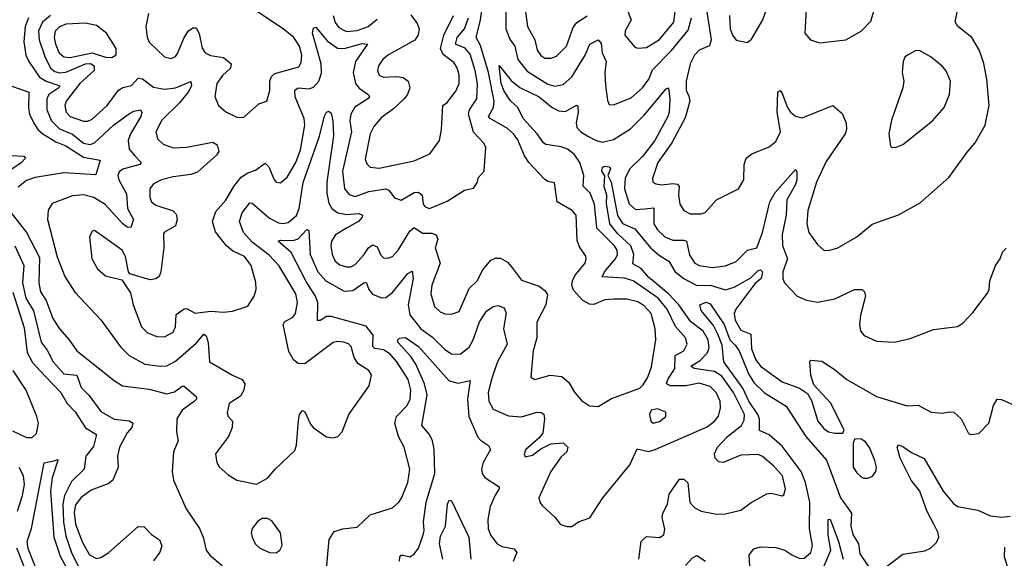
# Model space of a CAD drawing. Extents: x 1678759 to 1859541, y 384609 to 522867.
# Tile 234 of 256: x 1740764 to 1745258, y 484748 to 487206. Entities that reach past the tile are written whole.
import ezdxf

# ---------------------------------------------------------------- set-up
doc = ezdxf.new("R2010")
doc.units = 0

msp = doc.modelspace()

# ---------------------------------------------------------------- linework, layer by layer
at = {"layer": '0CON20XD'}
for points in [[(1742981.9, 487335), (1742983.7, 487165), (1743003.3, 487115), (1743024.2, 487085), (1743038.4, 487025), (1743080.8, 486970.8), (1743175, 486911.6), (1743206.4, 486903.6), (1743245, 486910.3), (1743285, 486945.4), (1743345.2, 487045), (1743365.8, 487094.2), (1743405, 487114.5), (1743418.3, 487098.3), (1743422.5, 487055), (1743441.1, 487015), (1743434.4, 486965), (1743437.8, 486907.8), (1743446.8, 486836.8), (1743455, 486818.8), (1743475, 486817.1), (1743555, 486850.3), (1743606.8, 486895), (1743635.2, 486934.8), (1743652.9, 486977.1), (1743738.7, 487065), (1743815, 487158), (1743830.2, 487215)], [(1743059.2, 487345), (1743081.2, 487175), (1743114.8, 487114.8), (1743126.6, 487066.6)], [(1744003.5, 487225), (1744006.9, 487165), (1744017.3, 487135), (1744035, 487113.5), (1744085, 487102.5), (1744105, 487117.5), (1744155.4, 487205), (1744205, 487343.8)], [(1740804.5, 487215), (1740788.5, 487175), (1740782.6, 487105), (1740792.5, 487045), (1740805.2, 487015), (1740854.2, 486944.2), (1740885.1, 486925.1), (1740947.3, 486905), (1740943.2, 486895), (1740897.4, 486865), (1740887.4, 486845), (1740887.7, 486795), (1740908.5, 486745), (1740945, 486707.9), (1741005, 486684.1), (1741055, 486643), (1741085, 486637.1), (1741105, 486643.8), (1741192.5, 486725), (1741265, 486778.2), (1741285, 486789.4), (1741315.8, 486795), (1741321.8, 486785), (1741316.8, 486765), (1741270.4, 486685), (1741259.8, 486655), (1741263.5, 486615), (1741288.8, 486585), (1741317.8, 486555), (1741313.1, 486545), (1741235, 486523.9), (1741218, 486512), (1741211.3, 486495), (1741215.8, 486475), (1741252, 486412), (1741256.8, 486345), (1741283.8, 486295), (1741271.4, 486258.6), (1741255, 486260), (1741235, 486274.7), (1741153.7, 486363.7), (1741102.2, 486395), (1741055, 486406.5), (1741005, 486402.6), (1740912.1, 486367.9), (1740893.6, 486336.4), (1740890.4, 486295), (1740934.5, 486124.5), (1740969.6, 486035), (1741015, 485962.2), (1741135, 485837.1), (1741223.9, 485713.9), (1741264.3, 485674.3), (1741335, 485634.1), (1741405, 485625.3), (1741435, 485627.5), (1741475, 485648.2), (1741570.1, 485729.9), (1741605, 485772), (1741615, 485764), (1741623.8, 485733.8), (1741630.6, 485645), (1741735, 485583.8), (1741780, 485565), (1741792.1, 485545), (1741786.8, 485515), (1741772.1, 485487.9), (1741720.8, 485455), (1741711.7, 485411.7), (1741716.2, 485395), (1741736, 485375), (1741734.4, 485345), (1741717.3, 485305), (1741657.1, 485225), (1741663.3, 485185), (1741675, 485165.8), (1741715, 485129.2), (1741755.7, 485105.7), (1741845, 485086.2), (1741895.7, 485114.3), (1741930, 485155), (1742019.6, 485240.4), (1742027.5, 485265), (1742037, 485377), (1742041.2, 485405), (1742055, 485422.5), (1742065, 485417.5), (1742090.9, 485360.9), (1742105, 485344.3), (1742165, 485303.5), (1742195, 485298.9), (1742216.2, 485305), (1742235.7, 485325), (1742266.7, 485405), (1742359.2, 485535), (1742370, 485585), (1742358, 485605), (1742307.2, 485637.2), (1742291.3, 485665), (1742276.9, 485715), (1742265, 485726.7), (1742242.5, 485735), (1742215, 485737.7), (1742195, 485732.5), (1742065, 485636.5), (1742035, 485637.3), (1742013.5, 485653.5), (1741992.3, 485692.3), (1741966.2, 485815), (1741972, 485828), (1742010.6, 485849.4), (1742022.9, 485865), (1742031.9, 485915), (1742023.8, 485955), (1741947.3, 486085), (1741902, 486132), (1741825, 486191.3), (1741785.9, 486235), (1741767.4, 486285), (1741780, 486325), (1741815, 486370.6), (1741825, 486369.4), (1741905, 486300.5), (1741945, 486279.3), (1741965, 486275.7), (1741989.7, 486280.3), (1742027.1, 486312.9), (1742040.2, 486345), (1742057.2, 486462.8), (1742130.3, 486669.7), (1742154.7, 486765.3), (1742165, 486783.8), (1742175, 486788.8), (1742185, 486780), (1742193.2, 486745), (1742195.7, 486675.7), (1742166.4, 486465), (1742166.2, 486415), (1742175, 486369.4), (1742188.1, 486345), (1742215.5, 486325.5), (1742255, 486317.5), (1742311.5, 486321.5), (1742328.1, 486315), (1742327.1, 486305), (1742310, 486285), (1742255.5, 486254.5), (1742205, 486224.5), (1742186.8, 486195), (1742184.1, 486175), (1742190.7, 486135), (1742204.6, 486105), (1742225, 486087.5), (1742255, 486078), (1742275, 486078.7), (1742295, 486089.6), (1742335, 486132.8), (1742355.4, 486165), (1742375, 486179.6), (1742395, 486169.5), (1742412.5, 486132.5), (1742425, 486120), (1742445, 486118), (1742465, 486126.1), (1742490.9, 486155), (1742545, 486240.8), (1742565, 486258.2), (1742602.8, 486232.8), (1742645, 486232.8), (1742664.4, 486225), (1742672.3, 486205), (1742660.4, 486165), (1742682.6, 486095), (1742645.9, 485995), (1742640.4, 485955), (1742657.3, 485897.3), (1742682.9, 485872.9), (1742705, 485863.6), (1742735, 485862.5), (1742769.5, 485875), (1742815, 485979.2), (1742851.9, 486015), (1742877.3, 486065), (1742915, 486108.9), (1742935, 486118.5), (1742958, 486118), (1742990.4, 486100.4), (1743009.1, 486079.1), (1743055, 486017.5), (1743135, 485990.6), (1743161.2, 485971.2), (1743172.5, 485952.5), (1743166.2, 485905), (1743124.6, 485825.4), (1743124.1, 485755), (1743107.1, 485695), (1743096.7, 485575), (1743115, 485564.2), (1743185, 485583.8), (1743238.1, 485578.1), (1743271.1, 485551.1), (1743296.8, 485506.8), (1743328.6, 485468.6), (1743365, 485444.3), (1743405, 485441.9), (1743465, 485478.1), (1743595, 485525.6), (1743610.6, 485539.4), (1743631.5, 485575), (1743648.5, 485621.5), (1743667.2, 485745), (1743664.7, 485795), (1743645.8, 485865), (1743615, 485900.8), (1743585, 485918.8), (1743535, 485931.1), (1743475, 485931.3), (1743435, 485927.3), (1743385, 485907.2), (1743365, 485908.7), (1743335, 485924.4), (1743292.3, 485972.3), (1743284.3, 485995), (1743287.1, 486015), (1743299.5, 486040.5), (1743344.4, 486095), (1743350, 486115), (1743347.9, 486127.9), (1743319.2, 486169.2), (1743308, 486198), (1743304.4, 486315), (1743286, 486335), (1743218, 486375), (1743205, 486462.5), (1743175, 486468.6), (1743158.8, 486478.8), (1743088.2, 486555), (1743067.8, 486585), (1743037.7, 486657.7), (1743017.6, 486685), (1742990.2, 486710.2), (1742911.8, 486755), (1742904.1, 486765), (1742926.5, 486805), (1742929.4, 486835), (1742904.1, 486965), (1742867.9, 487087.9), (1742847.5, 487125), (1742867.8, 487205), (1742878.3, 487285)], [(1741352.3, 487235), (1741340.5, 487175), (1741345.9, 487125.9), (1741355, 487104.4), (1741425, 487037.5), (1741455, 487028.9), (1741475, 487038.1), (1741485, 487051.4), (1741514.2, 487125), (1741534.1, 487155), (1741555, 487169.6), (1741569.6, 487169.6), (1741583.7, 487143.7), (1741596.7, 487076.7), (1741611.2, 487055), (1741635, 487042.6), (1741695, 487033.7), (1741729.6, 487005), (1741726.5, 486985), (1741689, 486951), (1741664.2, 486915.8), (1741655.4, 486855.4), (1741671.1, 486815), (1741705.3, 486785.3), (1741755, 486762.1), (1741785, 486759.4), (1741855, 486822.5), (1741892.5, 486835), (1741906.2, 486883.8), (1741905.3, 486925), (1741913.2, 486946.8), (1741929.2, 486960.8), (1742038.2, 486991.8), (1742049.2, 487010.8), (1742051.4, 487045), (1742040.8, 487085), (1742014.7, 487125), (1741966.9, 487165), (1741845.6, 487245)], [(1743535, 487255.6), (1743555.8, 487205), (1743527.7, 487155), (1743525.6, 487135), (1743571.3, 487081.3), (1743585.7, 487075.7), (1743625, 487079.1), (1743685, 487115.4), (1743750.5, 487195), (1743755.7, 487245)], [(1743817.9, 486857.9), (1743822.6, 486835), (1743801.9, 486758.1), (1743740.3, 486645), (1743676.9, 486555), (1743651.8, 486481.8), (1743654.6, 486464.6), (1743667.3, 486457.3), (1743695, 486453.4), (1743745, 486459.5), (1743766, 486455), (1743774.4, 486444.4), (1743771.5, 486405), (1743777.8, 486365), (1743795.8, 486335), (1743825, 486320), (1743875, 486320.9), (1743893.1, 486326.9), (1743944, 486385), (1744045.5, 486434.5), (1744068.9, 486475), (1744071.1, 486545), (1744080, 486575), (1744106.4, 486593.6), (1744185, 486625.7), (1744215, 486650), (1744236.2, 486695), (1744221.2, 486785), (1744225, 486877.5), (1744235, 486883.3), (1744245, 486870), (1744268.7, 486805), (1744282.3, 486785), (1744305, 486765.3), (1744335, 486759.1), (1744475, 486814.3), (1744518.5, 486778.5), (1744536.3, 486736.3), (1744538.2, 486705), (1744532.5, 486685), (1744445, 486559.2), (1744401.2, 486465), (1744360.8, 486335), (1744357.3, 486275), (1744365.4, 486235.4), (1744405, 486180), (1744435, 486154), (1744455, 486152.5), (1744495, 486163.1), (1744584.6, 486215.4), (1744655, 486273.1), (1744775, 486315.8), (1744875, 486370.8), (1745005, 486485.8), (1745088.1, 486601.9), (1745125.7, 486645), (1745171.4, 486725), (1745189.6, 486815), (1745179.2, 486935), (1745165, 487006.7), (1745145.5, 487065), (1745109.5, 487125), (1745045.8, 487175), (1745033.9, 487196.1), (1745048.1, 487261.9)], [(1743895, 487280), (1743920, 487115), (1743913.3, 487086.7), (1743865, 487067.5), (1743844.8, 487045), (1743825, 487004.5), (1743806.6, 486925), (1743806.9, 486885), (1743817.9, 486857.9)], [(1744354.3, 487255), (1744348, 487145), (1744374.4, 487114.4), (1744415, 487101.4), (1744535, 487114.4), (1744605.5, 487154.5), (1744649.7, 487200.3), (1744668.6, 487265)], [(1740905, 487224.8), (1740868.4, 487195), (1740850.3, 487155), (1740852.1, 487115), (1740878.4, 487038.4), (1740905.1, 486985.1), (1740925, 486969.6), (1740945, 486963.2), (1740975, 486966.3), (1741065, 487004.9), (1741086.9, 487006.9), (1741103.4, 486995), (1741104.3, 486975), (1741039, 486915), (1740976, 486835), (1740969.6, 486815), (1740975.4, 486785), (1740993.8, 486765), (1741055, 486743.5), (1741075, 486743.9), (1741095, 486753.1), (1741163.9, 486815), (1741215, 486885.4), (1741235, 486897.3), (1741275, 486905.4), (1741305, 486939.1), (1741325, 486936.5), (1741375, 486898.4), (1741425, 486888.6), (1741475, 486895.7), (1741545, 486924.2), (1741548.7, 486905), (1741532.6, 486875), (1741493.8, 486826.2), (1741412.5, 486747.5), (1741385.9, 486695), (1741392.6, 486662.6), (1741418.9, 486638.9), (1741465, 486620.8), (1741524.8, 486625.2), (1741645, 486647.5), (1741665.7, 486635), (1741672.5, 486605), (1741662.6, 486587.4), (1741575, 486511.2), (1741545, 486500.4), (1741465, 486489.3), (1741411.2, 486475), (1741375, 486457.5), (1741358.5, 486435), (1741357.5, 486395), (1741365, 486374.4), (1741385, 486359.2), (1741464.8, 486334.8), (1741478.5, 486318.5), (1741482.9, 486295), (1741475.6, 486265), (1741425, 486237.1), (1741421.1, 486228.9), (1741421.8, 486165), (1741408.6, 486055), (1741400, 486035), (1741385, 486024.2), (1741359.5, 486019.5), (1741266.4, 486046.4), (1741260, 486055), (1741247.5, 486125), (1741231.8, 486155), (1741105, 486244), (1741095, 486241.2), (1741083.1, 486215), (1741092.9, 486115), (1741119.6, 486069.6), (1741155, 486037.8), (1741229.5, 486019.5), (1741269.7, 485959.7), (1741281.5, 485905), (1741320.5, 485805), (1741347.1, 485777.1), (1741390.5, 485760.5), (1741425, 485759.6), (1741465, 485780), (1741474.6, 485805), (1741478.3, 485861.7), (1741515, 485887.5), (1741525, 485888.6), (1741565, 485867.3), (1741636.4, 485876.4), (1741695, 485871.8), (1741735, 485876.9), (1741805, 485899.4), (1741834.5, 485945), (1741843.1, 485975), (1741842.6, 486007.4), (1741821.1, 486085), (1741790, 486125), (1741735, 486152.2), (1741708.5, 486175), (1741657.5, 486237.5), (1741644.4, 486285), (1741659.3, 486330.7), (1741705, 486383.3), (1741740.7, 486445), (1741775, 486488), (1741805, 486507.5), (1741839.8, 486520.2), (1741885, 486551.8), (1741901.4, 486535), (1741925.6, 486475), (1741935, 486464.4), (1741955, 486462.5), (1741985, 486487.5), (1742024.8, 486555), (1742045, 486612.5), (1742066.2, 486725), (1742062.1, 486755), (1742021.2, 486855), (1742019.2, 486885), (1742035, 486894.7), (1742085, 486891.5), (1742105, 486898.8), (1742129.6, 486925), (1742141.8, 486961.8), (1742139.5, 487005), (1742100.8, 487145), (1742105, 487167.5), (1742115, 487172), (1742169, 487109), (1742215, 487075.7), (1742245.5, 487074.5), (1742327.2, 487097.2), (1742351.2, 487095), (1742296.2, 487015), (1742286, 486965), (1742296.2, 486915), (1742313.2, 486893.2), (1742354.5, 486865), (1742360, 486855), (1742353.6, 486845), (1742293.4, 486806.6), (1742274.8, 486775), (1742271.5, 486745), (1742278.1, 486695), (1742236.8, 486515), (1742247.2, 486435), (1742268.3, 486408.2), (1742295, 486399.7), (1742357.5, 486422.5), (1742435, 486434.7), (1742448.7, 486428.7), (1742475, 486393.5), (1742505, 486382.9), (1742565, 486417.4), (1742585, 486418.8), (1742600.4, 486405), (1742605, 486364.3), (1742615, 486352.5), (1742635, 486344.4), (1742715, 486378.6), (1742795, 486428.1), (1742835, 486438), (1742854.2, 486465), (1742856, 486485), (1742884.2, 486515), (1742891.4, 486625), (1742880.8, 486645), (1742835, 486692.9), (1742813, 486775), (1742817.5, 486795), (1742850.8, 486845), (1742853.9, 486913.9), (1742843.8, 486975), (1742819.5, 487049.5), (1742796.8, 487076.8), (1742753.6, 487095), (1742761.1, 487125), (1742794.8, 487165), (1742813, 487215)], [(1742195.2, 487225), (1742204.1, 487194.1), (1742220.8, 487170.8), (1742255, 487152.2), (1742305, 487156.6), (1742354.4, 487175.6), (1742395, 487208)], [(1742549.1, 487229.1), (1742578.7, 487188.7), (1742587.6, 487165), (1742582.9, 487137.1), (1742567.3, 487112.7), (1742444.4, 487045), (1742421.2, 487025), (1742401.5, 486995), (1742397.3, 486975), (1742405, 486953.1), (1742425, 486943.8), (1742485, 486947.7), (1742515, 486942.1), (1742537.3, 486925), (1742544.5, 486895), (1742534.5, 486865), (1742519.5, 486845), (1742470.3, 486799.7), (1742415, 486760), (1742380.6, 486719.4), (1742364.3, 486685.7), (1742340.5, 486570.5), (1742348.5, 486548.5), (1742364, 486534), (1742405, 486528.2), (1742565, 486561.8), (1742636.5, 486593.5), (1742679.6, 486655), (1742689.1, 486705), (1742696, 486815), (1742715, 486828.6), (1742755, 486880), (1742770.3, 486915), (1742770.2, 486955), (1742759.8, 486989.8), (1742745, 487010.8), (1742697.1, 487047.1), (1742684.3, 487075), (1742700.5, 487135), (1742744.8, 487225.2)], [(1743126.6, 487066.6), (1743142.2, 487042.2), (1743161.3, 487031.3), (1743189.9, 487030.1), (1743215, 487040.4), (1743259.7, 487085), (1743289.9, 487170.1), (1743306.4, 487193.6), (1743355, 487224.1)], [(1741185, 487033.8), (1741203.6, 487046.4), (1741204.4, 487075), (1741160.6, 487145), (1741115, 487179.7), (1741065, 487191), (1740975, 487185.2), (1740946, 487174), (1740926.5, 487153.5), (1740921.5, 487125), (1740927.2, 487095), (1740944.3, 487054.3), (1740965, 487036.1), (1740995, 487034.1), (1741095, 487055.2), (1741155, 487035.3), (1741185, 487033.8)], [(1744745, 486623.3), (1744765, 486624), (1744795, 486636), (1744930, 486745), (1744983.3, 486805), (1745008.5, 486865), (1745013.3, 486925), (1744992.6, 486972.6), (1744975, 486994), (1744923.8, 487035), (1744875, 487064), (1744855, 487066), (1744816.7, 487045), (1744804, 487035), (1744796, 487015), (1744792.9, 486965), (1744800, 486925), (1744795.6, 486895), (1744742.8, 486747.2), (1744731.4, 486685), (1744739.3, 486629.3), (1744745, 486623.3)], [(1742149.5, 484535), (1742176.2, 484835), (1742199.3, 484870.7), (1742237, 484883), (1742305, 484890), (1742363.8, 484946.2), (1742465, 484979.5), (1742495, 485004.5), (1742506.7, 485023.3), (1742535.3, 485095), (1742544.5, 485155), (1742519.2, 485255), (1742492.7, 485305), (1742476.2, 485365), (1742483.8, 485395), (1742532.5, 485445), (1742546.4, 485475), (1742550, 485515), (1742536.5, 485565), (1742485.2, 485645), (1742455, 485679.5), (1742425, 485700), (1742385.6, 485705.6), (1742375.3, 485715), (1742376.7, 485766.7), (1742345, 485807.9), (1742185, 485852.5), (1742165, 485851.2), (1742135, 485833.6), (1742123.1, 485833.1), (1742124.3, 485915), (1742114.4, 485945), (1742072.1, 486012.1), (1742003.5, 486143.5), (1741943.1, 486195), (1741955, 486200), (1742011.7, 486198.3), (1742035, 486206.6), (1742075, 486248.9), (1742084.5, 486244.5), (1742089.6, 486135), (1742125, 486055.4), (1742161.9, 486015), (1742245, 485967.7), (1742285, 485970), (1742335, 486006.2), (1742345, 486007.8), (1742358.2, 485975), (1742375, 485953.4), (1742415, 485937.7), (1742435, 485938.8), (1742465, 485961.6), (1742535, 486047.8), (1742555, 486058.8), (1742560.6, 486025), (1742537.2, 485905), (1742545, 485860), (1742595, 485795.3), (1742648.3, 485758.3), (1742705, 485701.5), (1742735, 485681.8), (1742775, 485679.6), (1742815, 485712.5), (1742833.3, 485745), (1742862.8, 485827.2), (1742895, 485876.5), (1742925, 485896.9), (1742947.7, 485902.3), (1742975, 485890.8), (1742985, 485867.5), (1742972.3, 485795), (1742988.5, 485725), (1742945, 485645.6), (1742920.5, 485575), (1742901.9, 485505), (1742905.4, 485465), (1742925, 485429.1), (1742995, 485399.2), (1743055, 485394.2), (1743125, 485415.8), (1743144.1, 485414.1), (1743155.9, 485405.9), (1743159.3, 485385), (1743151.2, 485318.8), (1743133.8, 485296.2), (1743074.3, 485245), (1743066.2, 485225), (1743072, 485212), (1743105, 485219.4), (1743142.1, 485247.9), (1743188.7, 485271.3), (1743245, 485275.5), (1743266.7, 485255), (1743261.5, 485235), (1743235, 485210.8), (1743188.2, 485145), (1743134.4, 485025), (1743138, 485005), (1743148.8, 484988.8), (1743206.6, 484936.6), (1743233.2, 484903.2), (1743262.9, 484892.9), (1743285, 484894.3), (1743315, 484914.3), (1743366.4, 484933.6), (1743425.6, 485025), (1743548.9, 485175), (1743582.5, 485247.5), (1743635, 485235.8), (1743664.5, 485244.5), (1743901.4, 485348.6), (1743936, 485374), (1743953.3, 485396.8), (1743962.6, 485435), (1743961.6, 485465), (1743942.8, 485505), (1743915, 485532.1), (1743865, 485547), (1743804.5, 485535.5), (1743735, 485535.6), (1743716.5, 485545), (1743722.2, 485565), (1743754.1, 485615), (1743756.3, 485673.7), (1743795.5, 485695), (1743810.4, 485725), (1743803.1, 485755), (1743756.8, 485806.8), (1743718.9, 485885), (1743678.8, 485935), (1743565, 486014.8), (1743525, 486026.7), (1743423.1, 486033.1), (1743432.7, 486055), (1743484.3, 486115), (1743492.9, 486135), (1743491.6, 486155), (1743479, 486175), (1743398, 486255), (1743388.1, 486365), (1743367.4, 486415), (1743336.1, 486446.1), (1743338.6, 486495), (1743321.5, 486555), (1743295, 486592.4), (1743264.7, 486615), (1743235, 486626.3), (1743166.3, 486636.3), (1743154.4, 486644.4), (1743126.8, 486685), (1743062.9, 486755), (1743037.9, 486805), (1743005, 486835.3), (1742975, 486880.8), (1742961.6, 486915), (1742952.9, 486997.1), (1743008.1, 486928.1), (1743046.7, 486896.7), (1743135, 486853.8), (1743195, 486805.8), (1743225, 486789.7), (1743255, 486787.1), (1743305, 486815.7), (1743312.3, 486812.3), (1743313.7, 486783.7), (1743304.2, 486735), (1743307.8, 486715), (1743326.1, 486695), (1743357.7, 486675), (1743395, 486655.3), (1743425, 486647.5), (1743475, 486658.9), (1743551.5, 486708.5), (1743615, 486770), (1743715, 486891.1), (1743725, 486895.7), (1743732.1, 486845), (1743729, 486785), (1743722.5, 486765), (1743662.9, 486655), (1743607.5, 486582.5), (1743549.2, 486525), (1743528, 486485), (1743525.2, 486435), (1743545.5, 486365.5), (1743575, 486340), (1743616.6, 486343.4), (1743658, 486348), (1743658.2, 486275), (1743675, 486247.9), (1743708.2, 486215), (1743745, 486199.5), (1743795, 486200.7), (1743807.7, 486195), (1743821.5, 486131.5), (1743845, 486094.6), (1743865, 486085.3), (1743925, 486076.2), (1743985, 486082.7), (1744035, 486103.5), (1744086, 486154), (1744129.5, 486165), (1744154, 486235), (1744188.5, 486375), (1744212.4, 486417.6), (1744305, 486522), (1744311.3, 486511.3), (1744310.9, 486475), (1744305, 486453.9), (1744266, 486385), (1744262.8, 486315), (1744245, 486226.7), (1744245.2, 486175.2), (1744269.2, 486115), (1744248.1, 486055), (1744247.5, 486025), (1744255.4, 486005), (1744312.9, 485945), (1744355, 485927.1), (1744405, 485917.3), (1744485, 485931.8), (1744575, 485974.4), (1744610, 485975), (1744620, 485965), (1744624.3, 485944.3), (1744601.9, 485858.1), (1744597.5, 485815), (1744601.9, 485785), (1744618, 485765), (1744675, 485738.9), (1744757.5, 485735), (1744828.9, 485751.1), (1744935, 485791.9), (1745045, 485806), (1745068.9, 485821.1), (1745115, 485870), (1745181.2, 485958.8), (1745188.8, 485975), (1745192, 486015), (1745217.5, 486085), (1745240, 486115), (1745250, 486145), (1745267, 486163)], [(1740685, 486917.5), (1740806.3, 486876.3), (1740803.8, 486805), (1740808.8, 486775), (1740826.8, 486736.8), (1740847.1, 486705), (1740869.1, 486685), (1740929, 486649), (1740975, 486630.7), (1741055, 486579.3), (1741131.5, 486565), (1741111.9, 486498.1), (1740965, 486506.7), (1740835, 486485.9), (1740795, 486473.2), (1740757.4, 486442.6)], [(1740726.6, 486586.6), (1740783.5, 486583.5), (1740790.8, 486575), (1740768.7, 486551.3), (1740701.9, 486508.1)], [(1743590, 484745), (1743600.6, 484825), (1743625, 484848.1), (1743685, 484843.6), (1743704.2, 484855), (1743708.7, 484881.3), (1743697.3, 484935), (1743699.5, 484955), (1743721.1, 484995), (1743728.3, 485041.7), (1743775, 485110), (1743795, 485110), (1743813.1, 485093.1), (1743823.3, 485003.2), (1743845, 484978.9), (1743875, 484963.3), (1743945, 484949.6), (1743985, 484950.8), (1744055, 484967.5), (1744103, 485003), (1744175, 485042.2), (1744195.6, 485045.6), (1744245, 485034), (1744251.7, 485038.3), (1744260, 485065), (1744246.2, 485125), (1744205, 485170.5), (1744155, 485213.5), (1744135, 485222.3), (1744055, 485218.4), (1743975, 485186), (1743955, 485189.1), (1743939.1, 485205), (1743936, 485225), (1743949.8, 485255), (1743994.8, 485305), (1744058.8, 485355), (1744071.1, 485378.9), (1744072.5, 485405), (1744021.5, 485505), (1743969.4, 485579.4), (1743935, 485600.5), (1743842.5, 485615), (1743827.5, 485625), (1743869.5, 485650.5), (1743901.9, 485685), (1743911.4, 485708.6), (1743906.1, 485745), (1743883.5, 485785), (1743826.9, 485826.9), (1743773.2, 485905), (1743725.1, 485955), (1743635, 486031.5), (1743600.4, 486070.4), (1743562.6, 486092.6), (1743567.6, 486135), (1743553.4, 486175), (1743495, 486229.6), (1743458.1, 486275), (1743442.9, 486367.1), (1743444.2, 486405), (1743431.4, 486445), (1743434.5, 486494.5), (1743421.2, 486515), (1743425, 486533.8), (1743435, 486537.7), (1743455.3, 486535.3), (1743460.5, 486525), (1743448.8, 486495), (1743463.8, 486465), (1743492.4, 486312.4), (1743515, 486277), (1743571.8, 486251.8), (1743645, 486164.4), (1743685, 486130), (1743726.9, 486105), (1743755.4, 486055.4), (1743795, 486025.2), (1743855, 485993.5), (1743915, 485995.2), (1743985, 485973.8), (1744025, 485985.9)], [(1740725.3, 486325), (1740795.3, 486235), (1740855, 486121.1), (1740850.8, 486005), (1740859.2, 485965), (1740885.2, 485925.2), (1740915, 485843.5), (1740945, 485795.6), (1740989.6, 485745), (1741025, 485694.6), (1741195, 485559.1), (1741233.8, 485535), (1741355, 485520), (1741435, 485498.4), (1741471.2, 485508.8), (1741505, 485534), (1741515, 485534), (1741571.2, 485485), (1741570.8, 485475), (1741561.4, 485465), (1741505, 485424.4), (1741480.5, 485385), (1741480, 485325), (1741486.9, 485285), (1741466.3, 485233.7), (1741460.5, 485145), (1741465.5, 485105.5), (1741524.6, 484974.6), (1741584.3, 484885), (1741602.2, 484845), (1741615.6, 484785), (1741632.5, 484762.5), (1741688.5, 484715)], [(1740741.7, 486175), (1740782.4, 486085), (1740777.5, 486005), (1740792.4, 485935), (1740827.2, 485877.2), (1740861.7, 485735), (1740888.7, 485698.7), (1740916.4, 485645), (1740965, 485590.2), (1741025, 485584.5), (1741045, 485528.2), (1741081.2, 485491.2), (1741135, 485418.2), (1741195, 485384.1), (1741265.3, 485375.3), (1741280.6, 485365), (1741275.6, 485345), (1741255, 485321.5), (1741218.8, 485255), (1741210.7, 485215), (1741212.9, 485165), (1741189.1, 485105), (1741170.5, 485089.5), (1741090.1, 485059.9), (1741045, 485025.9), (1741018.1, 484991.9), (1741012.9, 484957.1), (1741019, 484905), (1741050.1, 484820.1), (1741082, 484765), (1741115, 484748.1), (1741135, 484752.7), (1741170.9, 484775), (1741305, 484894.1), (1741332.3, 484892.3), (1741365, 484856.9), (1741402.5, 484832.5), (1741412.5, 484805), (1741403.4, 484776.6), (1741375, 484736.8)], [(1744025, 485985.9), (1744101.5, 486028.5), (1744135, 486061.5), (1744145, 486065.5), (1744154.4, 486055), (1744148, 486025), (1744119.8, 486000.2), (1744033, 485885), (1744025.2, 485865), (1744029.8, 485835), (1744055, 485788.8), (1744100.8, 485770.7), (1744105, 485704.4), (1744124.3, 485654.3), (1744145, 485625.4), (1744245, 485553.1), (1744324.1, 485524.1), (1744359.8, 485499.8), (1744377.9, 485467.9), (1744407.3, 485375), (1744435, 485341.2), (1744456, 485326), (1744485, 485319.1), (1744520.7, 485319.3), (1744527.5, 485335), (1744465, 485458.1), (1744389.4, 485539.4), (1744375.7, 485584.3), (1744370, 485645), (1744375, 485653.3), (1744425, 485647.5), (1744482.3, 485612.3), (1744540, 485565), (1744675, 485487.1), (1744814.5, 485444.5), (1744865, 485447.1), (1744925, 485415.7), (1744975, 485410.8), (1745005, 485417.5), (1745027.5, 485415), (1745061.2, 485385), (1745095, 485317.5), (1745105, 485313.3), (1745142.3, 485317.7), (1745188, 485365), (1745208.6, 485445), (1745226.1, 485473.9), (1745245, 485473.8), (1745365, 485419.2)], [(1740733.2, 485963.2), (1740785, 485799.4), (1740797.7, 485687.7), (1740822.3, 485642.3), (1740880.5, 485579.5), (1740952.5, 485505), (1740981.2, 485455), (1741017.6, 485417.6), (1741063.9, 485343.9), (1741115, 485313.3), (1741101.2, 485258.8), (1741066.2, 485215), (1741058.5, 485155), (1741000.8, 485099.2), (1740968.1, 485035), (1740960.7, 484995), (1740964, 484915), (1740975, 484849.5), (1741000, 484775), (1741045, 484685.9)], [(1744097.8, 484685), (1744094.3, 484765), (1744115, 484791.4), (1744145, 484800.6), (1744215, 484798.1), (1744256.3, 484786.3), (1744288.6, 484765), (1744325, 484747.7), (1744345, 484749.3), (1744374.6, 484775), (1744383.3, 484805), (1744368.6, 484885), (1744370.6, 485005), (1744351.4, 485095), (1744330.6, 485145), (1744245, 485260.4), (1744185, 485312), (1744141.2, 485331.2), (1744141.5, 485385), (1744133.3, 485405), (1744092.2, 485465), (1744065.6, 485525.6), (1743978.1, 485645), (1743970.3, 485720.3), (1743951.4, 485771.4), (1743931.1, 485811.1), (1743875, 485879.2), (1743868, 485905), (1743897.6, 485917.6), (1743915, 485909.2), (1743979.3, 485815), (1744005.8, 485745.8), (1744030.3, 485720.3), (1744048.3, 485695), (1744090.3, 485590.3), (1744115, 485550.2), (1744164, 485504), (1744262.9, 485442.9), (1744352.1, 485305), (1744446.3, 485196.3), (1744510.7, 485025), (1744560.9, 484955), (1744557.4, 484895), (1744567.7, 484857.7), (1744592.3, 484815), (1744599.2, 484769.2), (1744645, 484702)], [(1742497.9, 484735), (1742498.9, 484755), (1742505, 484762.9), (1742515, 484763.5), (1742545, 484754.6), (1742565, 484766.8), (1742584.1, 484795), (1742605.9, 484855), (1742610.6, 484875), (1742606.9, 484915), (1742619.4, 485005), (1742658.2, 485135), (1742655.8, 485245.8), (1742648.8, 485285), (1742635, 485313.6), (1742599.2, 485355), (1742623.6, 485495), (1742612.4, 485545), (1742571.5, 485635), (1742549.5, 485669.5), (1742490.7, 485735), (1742489.5, 485745), (1742496.9, 485753.1), (1742525, 485755.3), (1742585, 485715.3), (1742725, 485558.9), (1742765, 485548.4), (1742819.7, 485559.7), (1742808, 485475), (1742813.6, 485395), (1742855, 485301.4), (1742866.9, 485286.9), (1742903.5, 485263.5), (1742913.1, 485245), (1742879.3, 485185), (1742872.3, 485155), (1742875.3, 485135.3), (1742887.9, 485117.9), (1742953.1, 485075), (1742953.3, 485065), (1742933.6, 485036.4), (1742911.8, 484985), (1742900.9, 484925), (1742902.4, 484882.4), (1742915, 484851.9), (1742944, 484814), (1742965, 484801.8), (1743021.1, 484791.1), (1743033.6, 484775), (1743016.8, 484733.2)], [(1740730.5, 485329.5), (1740795, 485300.2), (1740820.2, 485299.8), (1740841.4, 485318.6), (1740849.4, 485365), (1740842.9, 485395), (1740793.9, 485515), (1740733.6, 485605)], [(1743655.7, 485365.7), (1743685, 485372.2), (1743712.9, 485395), (1743714, 485415), (1743675, 485431.1), (1743646.2, 485425), (1743638.9, 485405), (1743644.2, 485375), (1743655.7, 485365.7)], [(1744615, 485114), (1744635, 485114.3), (1744656.2, 485123.8), (1744671.4, 485145), (1744674.4, 485165), (1744667.3, 485195), (1744645, 485251.2), (1744625, 485279.2), (1744605, 485292.5), (1744576.4, 485293.6), (1744568, 485275), (1744568.1, 485165), (1744585, 485138), (1744605, 485120), (1744615, 485114)], [(1744695, 484691.2), (1744795, 484767.1), (1744895, 484783.3), (1744921.2, 484795), (1744949.3, 484820.7), (1744959.4, 484845), (1744956.7, 484865), (1744936.2, 484905), (1744905.2, 484965.2), (1744872.5, 485055), (1744833.8, 485105), (1744782.5, 485205), (1744768.9, 485255), (1744775, 485265.6), (1744795, 485258.8), (1744835, 485231.3), (1744893.2, 485203.2), (1744979.4, 485055), (1745025, 485000.8), (1745045, 484985.4), (1745137.5, 484967.5), (1745195, 484942.1), (1745245, 484936), (1745285, 484940.8)], [(1740847.7, 484677.7), (1740803, 484793), (1740798.1, 484825), (1740818.3, 484885), (1740876, 485184), (1740925.8, 485194.2), (1740935, 485200), (1740938.6, 485195), (1740912.2, 485115), (1740905.3, 485054.7), (1740919.6, 484845), (1740948.3, 484758.3), (1740977.9, 484705)], [(1740753.4, 484963.4), (1740777.3, 485035), (1740786.1, 485085), (1740781.4, 485125), (1740762.3, 485162.3)], [(1742694.7, 484745), (1742680.3, 484815), (1742685, 484850), (1742706.9, 484895), (1742716.4, 484995), (1742725, 485014.2), (1742735, 485010), (1742814.6, 484845.4), (1742823.1, 484745)], [(1741935, 484774), (1741951.2, 484785), (1741962.7, 484807.3), (1741954.4, 484865), (1741915, 484918.8), (1741895, 484930), (1741870.5, 484929.5), (1741851.7, 484918.3), (1741825.8, 484885), (1741820.6, 484865), (1741825.6, 484845), (1741839.4, 484815), (1741860, 484795), (1741905, 484774.3), (1741935, 484774)], [(1744435.7, 484714.3), (1744466, 484785), (1744453.9, 484855), (1744454.7, 484925.3), (1744463.3, 484926.7), (1744502, 484825), (1744522.1, 484745)], [(1740725, 484277.2), (1740825, 484276.8), (1740860.8, 484289.2), (1740880.9, 484309.1), (1740891.5, 484345), (1740887, 484415), (1740856.7, 484505), (1740828.8, 484565), (1740805.9, 484655.9), (1740751.5, 484795)], [(1745260, 484800), (1745258.2, 484755), (1745277.5, 484695)], [(1743803.1, 484715), (1743835, 484750.8), (1743855, 484760.8), (1743895, 484735.6)]]:
    msp.add_lwpolyline(points, dxfattribs=at)

doc.saveas('drawing.dxf')
